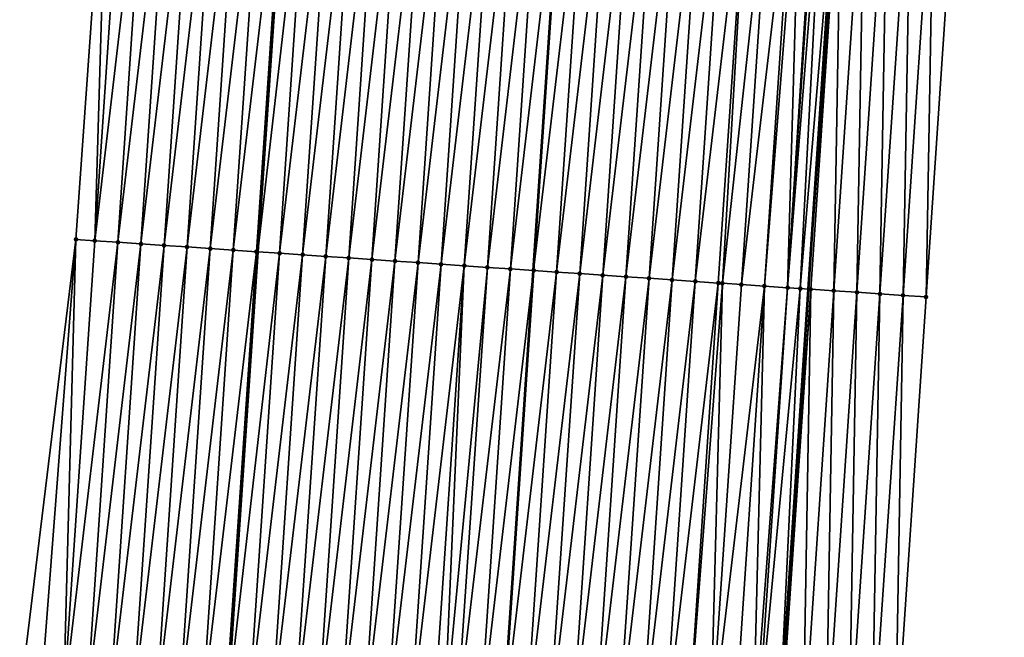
# Model space of a CAD drawing. Header units: feet. Extents: x 2017353 to 2024169, y 808050 to 818690.
# Tile 66 of 256: x 2023461 to 2023503, y 810207 to 810234. Entities that reach past the tile are written whole.
import ezdxf

# ---------------------------------------------------------------- set-up
doc = ezdxf.new("R2010")
doc.units = ezdxf.units.FT
doc.header["$MEASUREMENT"] = 0
for name, color, linetype, lineweight in [('EP_Travel Lane', 172, 'Continuous', 53), ('SB-Road Shots', 141, 'Continuous', 100), ('SB-Road X-Section', 40, 'Continuous', 13), ('STRIPING', 60, 'Continuous', 53)]:
    doc.layers.add(name, color=color, linetype=linetype, lineweight=lineweight)
doc.layers.add('I-77-MM15-17_SB-Surface-BORDER', color=7, linetype='Continuous')
doc.layers.add('I-77-MM15-17_SB-Surface-TIN', color=7, linetype='Continuous')

msp = doc.modelspace()

# ---------------------------------------------------------------- linework, layer by layer
at = {"layer": 'EP_Travel Lane'}
for points in [[(2023469.784128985, 810204.1947037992, 282.839761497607), (2023471.130267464, 810224.141126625, 283.4126442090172), (2023472.476396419, 810244.0874083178, 283.9903945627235), (2023473.82250021, 810264.0333171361, 284.5810141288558), (2023475.168578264, 810283.9788445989, 285.1847898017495), (2023476.514635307, 810303.9240607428, 285.7993069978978), (2023477.860630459, 810323.8683598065, 286.4454665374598), (2023479.204515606, 810343.8195448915, 287.1088536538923), (2023480.546517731, 810363.7631179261, 287.7819637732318), (2023481.888518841, 810383.7066758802, 288.4555210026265), (2023483.230534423, 810403.6504489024, 289.1227033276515), (2023484.572530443, 810423.593931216, 289.7985025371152), (2023485.914581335, 810443.5382289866, 290.4501309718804), (2023487.256602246, 810463.4820812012, 291.1149660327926), (2023488.59858096, 810483.4253063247, 291.7983885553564), (2023489.940554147, 810503.3684493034, 292.4842459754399), (2023491.282512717, 810523.3113750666, 293.1765417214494), (2023492.626747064, 810543.2490831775, 293.8839824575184), (2023493.972698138, 810563.1912010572, 294.5913844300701), (2023495.318671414, 810583.1336478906, 295.2893628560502), (2023496.664593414, 810603.0753350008, 296.0091055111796), (2023498.010531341, 810623.0172580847, 296.7220903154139), (2023499.356518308, 810642.9599077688, 297.4142535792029), (2023500.702539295, 810662.9030614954, 298.0919768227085)], [(2023493.601162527, 810202.5795508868, 283.2025226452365), (2023494.918923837, 810222.5276248, 283.7843605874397), (2023496.236692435, 810242.4758090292, 284.3623945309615), (2023497.554404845, 810262.423142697, 284.9697690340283), (2023498.872106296, 810282.3703104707, 285.5828687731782), (2023500.189777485, 810302.3170201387, 286.2117731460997), (2023501.507435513, 810322.2635305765, 286.8475508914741), (2023502.859936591, 810342.200279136, 287.4981444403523), (2023504.232376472, 810362.1418138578, 288.1704213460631), (2023505.604810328, 810382.0832610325, 288.8452933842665), (2023506.977249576, 810402.0247865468, 289.5178432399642), (2023508.349689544, 810421.9663225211, 290.1900829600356), (2023509.722102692, 810441.9074688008, 290.8738747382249), (2023511.09459032, 810461.8496972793, 291.5255859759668), (2023512.467059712, 810481.7916607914, 292.1851518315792), (2023513.839461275, 810501.7326387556, 292.873933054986), (2023515.211799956, 810521.672703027, 293.5897997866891), (2023516.567174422, 810541.6188682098, 294.2948803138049), (2023517.913117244, 810561.5608638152, 295.0057856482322), (2023519.259093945, 810581.5033613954, 295.7023070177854), (2023520.605074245, 810601.4459122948, 296.3973038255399), (2023521.951033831, 810621.3881562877, 297.1010908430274), (2023523.297017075, 810641.3307508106, 297.7948377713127), (2023524.643014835, 810661.2735604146, 298.4824205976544)]]:
    msp.add_polyline3d(points, dxfattribs=at)
at = {"layer": 'I-77-MM15-17_SB-Surface-BORDER', "color": 3, "linetype": 'Continuous', "lineweight": -3}
for points in [[(2023460.839457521, 810204.8036040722, 282.6239386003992), (2023463.267628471, 810224.6766781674, 283.2122942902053), (2023464.68031353, 810244.6190876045, 283.7690320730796), (2023465.439924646, 810264.6055332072, 284.3244868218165), (2023466.023018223, 810284.6036862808, 284.8862855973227), (2023466.811052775, 810304.5869526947, 285.4851607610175), (2023468.113836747, 810324.533484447, 286.1546254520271), (2023469.170840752, 810344.509888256, 286.8399837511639), (2023470.553160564, 810364.4496269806, 287.5454607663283), (2023472.09194901, 810384.3798228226, 288.2190576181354), (2023473.877589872, 810404.2938577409, 288.8749805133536), (2023474.53254121, 810424.2858389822, 289.4961229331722), (2023476.681966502, 810444.1747151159, 290.1656138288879), (2023478.13050133, 810464.1112113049, 290.8341170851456), (2023479.325410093, 810484.0641720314, 291.5249052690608), (2023479.936919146, 810504.0564391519, 292.2246402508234), (2023480.778996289, 810524.0325842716, 292.938175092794), (2023481.500900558, 810544.008475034, 293.6422210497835), (2023483.641229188, 810563.8962619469, 294.3700484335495), (2023484.387689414, 810583.879758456, 295.0512913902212), (2023486.48561982, 810603.770196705, 295.7851122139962), (2023487.708101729, 810623.7202295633, 296.5044481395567), (2023489.552014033, 810643.6296127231, 297.1869156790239), (2023490.940363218, 810663.5704841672, 297.8482512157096)], [(2023529.679839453, 810660.9419220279, 298.2453635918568), (2023527.335955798, 810641.0641439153, 297.6239144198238), (2023526.987759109, 810621.0550460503, 296.9062042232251), (2023525.641831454, 810601.1132751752, 296.1888622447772), (2023525.293682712, 810581.1048877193, 295.4507974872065), (2023523.947778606, 810561.1634657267, 294.7234594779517), (2023522.601810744, 810541.2210991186, 294.0231839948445), (2023521.252672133, 810521.2730202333, 293.2811971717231), (2023518.900847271, 810501.3962496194, 292.6599865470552), (2023517.546868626, 810481.4538483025, 291.9762962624), (2023516.192825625, 810461.5104990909, 291.3207033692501), (2023514.838800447, 810441.5674124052, 290.6573286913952), (2023513.484850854, 810421.6254389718, 289.9609549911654), (2023512.13088718, 810401.6832581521, 289.2707286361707), (2023511.774736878, 810381.6749628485, 288.5323625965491), (2023510.420680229, 810361.7314126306, 287.8827280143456), (2023509.066680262, 810341.7886972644, 287.2083466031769), (2023507.716970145, 810321.8552177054, 286.5029353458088), (2023506.373255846, 810301.910394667, 285.8694950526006), (2023505.029528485, 810281.9653777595, 285.2427437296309), (2023502.687896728, 810262.0851136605, 284.7010905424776), (2023501.344105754, 810242.1391525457, 284.1069199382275), (2023500.000254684, 810222.192299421, 283.5435209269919), (2023498.656399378, 810202.2453834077, 282.98229448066)]]:
    msp.add_polyline3d(points, dxfattribs=at)
at = {"layer": 'I-77-MM15-17_SB-Surface-TIN', "color": 128, "linetype": 'Continuous', "lineweight": -3}
for points in [[(2023464.082280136, 810224.6211231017, 283.2353306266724), (2023464.68031353, 810244.6190876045, 283.7690320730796), (2023463.267628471, 810224.6766781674, 283.2122942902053)], [(2023464.082280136, 810224.6211231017, 283.2353306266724), (2023465.426144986, 810244.5681807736, 283.7916663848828), (2023464.68031353, 810244.6190876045, 283.7690320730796)], [(2023464.082280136, 810224.6211231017, 283.2353306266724), (2023466.423825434, 810244.500103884, 283.821259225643), (2023465.426144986, 810244.5681807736, 283.7916663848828)], [(2023465.079963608, 810224.5530911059, 283.2633743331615), (2023466.423825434, 810244.500103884, 283.821259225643), (2023464.082280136, 810224.6211231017, 283.2353306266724)], [(2023465.079963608, 810224.5530911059, 283.2633743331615), (2023467.421508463, 810244.4320653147, 283.8495298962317), (2023466.423825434, 810244.500103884, 283.821259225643)], [(2023466.077651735, 810224.485128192, 283.2890345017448), (2023467.421508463, 810244.4320653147, 283.8495298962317), (2023465.079963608, 810224.5530911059, 283.2633743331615)], [(2023466.077651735, 810224.485128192, 283.2890345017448), (2023468.419188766, 810244.3639862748, 283.8791969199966), (2023467.421508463, 810244.4320653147, 283.8495298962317)], [(2023466.077651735, 810224.485128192, 283.2890345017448), (2023467.075346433, 810224.4172628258, 283.3113289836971), (2023468.419188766, 810244.3639862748, 283.8791969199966)], [(2023467.075346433, 810224.4172628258, 283.3113289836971), (2023469.416870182, 810244.2959237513, 283.908294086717), (2023468.419188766, 810244.3639862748, 283.8791969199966)], [(2023467.075346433, 810224.4172628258, 283.3113289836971), (2023468.073030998, 810224.3492470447, 283.3388132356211), (2023469.416870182, 810244.2959237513, 283.908294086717)], [(2023468.073030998, 810224.3492470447, 283.3388132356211), (2023470.41455438, 810244.2279025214, 283.9359664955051), (2023469.416870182, 810244.2959237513, 283.908294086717)], [(2023468.073030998, 810224.3492470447, 283.3388132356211), (2023469.070711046, 810224.2811642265, 283.3686104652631), (2023470.41455438, 810244.2279025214, 283.9359664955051)], [(2023469.070711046, 810224.2811642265, 283.3686104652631), (2023471.412242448, 810244.1599387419, 283.961656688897), (2023470.41455438, 810244.2279025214, 283.9359664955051)], [(2023469.070711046, 810224.2811642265, 283.3686104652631), (2023470.068398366, 810224.2131893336, 283.3946839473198), (2023471.412242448, 810244.1599387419, 283.961656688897)], [(2023470.068398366, 810224.2131893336, 283.3946839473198), (2023472.409927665, 810244.0919326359, 283.9888072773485), (2023471.412242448, 810244.1599387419, 283.961656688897)], [(2023470.068398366, 810224.2131893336, 283.3946839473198), (2023471.066103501, 810224.1454788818, 283.4116334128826), (2023472.409927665, 810244.0919326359, 283.9888072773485)], [(2023471.066103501, 810224.1454788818, 283.4116334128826), (2023472.476396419, 810244.0874083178, 283.9903945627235), (2023472.409927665, 810244.0919326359, 283.9888072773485)], [(2023471.066103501, 810224.1454788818, 283.4116334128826), (2023471.130267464, 810224.141126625, 283.4126442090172), (2023472.476396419, 810244.0874083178, 283.9903945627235)], [(2023473.407619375, 810244.0240229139, 284.0126323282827), (2023472.476396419, 810244.0874083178, 283.9903945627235), (2023471.130267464, 810224.141126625, 283.4126442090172)], [(2023472.063811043, 810224.0778041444, 283.4273506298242), (2023473.407619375, 810244.0240229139, 284.0126323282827), (2023471.130267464, 810224.141126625, 283.4126442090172)], [(2023472.063811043, 810224.0778041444, 283.4273506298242), (2023474.405325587, 810243.9563284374, 284.0290307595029), (2023473.407619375, 810244.0240229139, 284.0126323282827)], [(2023472.063811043, 810224.0778041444, 283.4273506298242), (2023473.061516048, 810224.0100917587, 283.4443668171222), (2023474.405325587, 810243.9563284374, 284.0290307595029)], [(2023473.061516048, 810224.0100917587, 283.4443668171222), (2023475.40303449, 810243.8886739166, 284.0440506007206), (2023474.405325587, 810243.9563284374, 284.0290307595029)], [(2023473.061516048, 810224.0100917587, 283.4443668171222), (2023474.059226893, 810223.942466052, 283.4583923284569), (2023475.40303449, 810243.8886739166, 284.0440506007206)], [(2023474.059226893, 810223.942466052, 283.4583923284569), (2023476.400734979, 810243.8208945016, 284.0633796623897), (2023475.40303449, 810243.8886739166, 284.0440506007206)], [(2023474.059226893, 810223.942466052, 283.4583923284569), (2023475.05693677, 810223.8748259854, 283.4729132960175), (2023476.400734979, 810243.8208945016, 284.0633796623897)], [(2023475.05693677, 810223.8748259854, 283.4729132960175), (2023477.398437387, 810243.7531435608, 284.0817262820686), (2023476.400734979, 810243.8208945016, 284.0633796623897)], [(2023475.05693677, 810223.8748259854, 283.4729132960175), (2023476.054632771, 810223.8069799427, 283.4945410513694), (2023477.398437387, 810243.7531435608, 284.0817262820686)], [(2023476.054632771, 810223.8069799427, 283.4945410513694), (2023478.396147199, 810243.6855025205, 284.0962810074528), (2023477.398437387, 810243.7531435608, 284.0817262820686)], [(2023476.054632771, 810223.8069799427, 283.4945410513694), (2023477.052326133, 810223.7390947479, 283.5175196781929), (2023478.396147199, 810243.6855025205, 284.0962810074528)], [(2023477.052326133, 810223.7390947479, 283.5175196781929), (2023479.393859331, 810243.6178959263, 284.1096472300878), (2023478.396147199, 810243.6855025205, 284.0962810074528)], [(2023477.052326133, 810223.7390947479, 283.5175196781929), (2023478.050033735, 810223.6714209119, 283.5332057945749), (2023479.393859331, 810243.6178959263, 284.1096472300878)], [(2023478.050033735, 810223.6714209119, 283.5332057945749), (2023480.391571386, 810243.5502881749, 284.1230533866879), (2023479.393859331, 810243.6178959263, 284.1096472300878)], [(2023478.050033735, 810223.6714209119, 283.5332057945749), (2023479.047739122, 810223.6037141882, 283.5500266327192), (2023480.391571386, 810243.5502881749, 284.1230533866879)], [(2023479.047739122, 810223.6037141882, 283.5500266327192), (2023481.389276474, 810243.4825770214, 284.140027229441), (2023480.391571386, 810243.5502881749, 284.1230533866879)], [(2023479.047739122, 810223.6037141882, 283.5500266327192), (2023480.045437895, 810223.5359092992, 283.5702344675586), (2023481.389276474, 810243.4825770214, 284.140027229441)], [(2023480.045437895, 810223.5359092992, 283.5702344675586), (2023482.386972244, 810243.41472757, 284.1617727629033), (2023481.389276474, 810243.4825770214, 284.140027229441)], [(2023480.045437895, 810223.5359092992, 283.5702344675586), (2023481.043145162, 810223.4682304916, 283.5860921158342), (2023482.386972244, 810243.41472757, 284.1617727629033)], [(2023481.043145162, 810223.4682304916, 283.5860921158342), (2023483.384670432, 810243.3469140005, 284.1822802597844), (2023482.386972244, 810243.41472757, 284.1617727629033)], [(2023481.043145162, 810223.4682304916, 283.5860921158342), (2023482.040855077, 810223.4005909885, 283.6005936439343), (2023483.384670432, 810243.3469140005, 284.1822802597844)], [(2023482.040855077, 810223.4005909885, 283.6005936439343), (2023484.382369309, 810243.2791106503, 284.2024351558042), (2023483.384670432, 810243.3469140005, 284.1822802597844)], [(2023482.040855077, 810223.4005909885, 283.6005936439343), (2023483.038558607, 810223.3328567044, 283.6183653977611), (2023484.382369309, 810243.2791106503, 284.2024351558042)], [(2023485.380067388, 810243.2112954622, 284.2229985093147), (2023484.382369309, 810243.2791106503, 284.2024351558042), (2023483.038558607, 810223.3328567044, 283.6183653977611)], [(2023484.036260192, 810223.2650935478, 283.6371333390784), (2023485.380067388, 810243.2112954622, 284.2229985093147), (2023483.038558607, 810223.3328567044, 283.6183653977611)], [(2023484.036260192, 810223.2650935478, 283.6371333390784), (2023486.377770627, 810243.1435568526, 284.240919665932), (2023485.380067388, 810243.2112954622, 284.2229985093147)], [(2023484.036260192, 810223.2650935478, 283.6371333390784), (2023485.033963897, 810223.1973618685, 283.6548152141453), (2023486.377770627, 810243.1435568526, 284.240919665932)], [(2023485.033963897, 810223.1973618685, 283.6548152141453), (2023487.375473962, 810243.07581968, 284.258791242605), (2023486.377770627, 810243.1435568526, 284.240919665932)], [(2023485.033963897, 810223.1973618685, 283.6548152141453), (2023486.03166509, 810223.1295929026, 283.6737835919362), (2023487.375473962, 810243.07581968, 284.258791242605)], [(2023486.03166509, 810223.1295929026, 283.6737835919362), (2023488.373169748, 810243.0079704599, 284.2805287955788), (2023487.375473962, 810243.07581968, 284.258791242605)], [(2023486.03166509, 810223.1295929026, 283.6737835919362), (2023487.029367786, 810223.0618462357, 283.6919825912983), (2023488.373169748, 810243.0079704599, 284.2805287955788)], [(2023487.029367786, 810223.0618462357, 283.6919825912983), (2023489.370873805, 810242.9402439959, 284.2980308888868), (2023488.373169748, 810243.0079704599, 284.2805287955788)], [(2023487.029367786, 810223.0618462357, 283.6919825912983), (2023488.027076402, 810222.9941874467, 283.7071495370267), (2023489.370873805, 810242.9402439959, 284.2980308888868)], [(2023488.027076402, 810222.9941874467, 283.7071495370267), (2023490.368588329, 810242.8726729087, 284.3101720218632), (2023489.370873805, 810242.9402439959, 284.2980308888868)], [(2023488.027076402, 810222.9941874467, 283.7071495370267), (2023489.024796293, 810222.9266960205, 283.716541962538), (2023490.368588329, 810242.8726729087, 284.3101720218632)], [(2023489.024796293, 810222.9266960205, 283.716541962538), (2023491.366305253, 810242.8051374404, 284.3210841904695), (2023490.368588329, 810242.8726729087, 284.3101720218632)], [(2023489.024796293, 810222.9266960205, 283.716541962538), (2023490.022514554, 810222.8591803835, 283.7267697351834), (2023491.366305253, 810242.8051374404, 284.3210841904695)], [(2023490.022514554, 810222.8591803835, 283.7267697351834), (2023492.364030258, 810242.7377219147, 284.3278579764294), (2023491.366305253, 810242.8051374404, 284.3210841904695)], [(2023490.022514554, 810222.8591803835, 283.7267697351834), (2023491.020218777, 810222.791456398, 283.7441861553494), (2023492.364030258, 810242.7377219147, 284.3278579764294)], [(2023491.020218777, 810222.791456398, 283.7441861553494), (2023491.197077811, 810222.779450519, 283.7472981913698), (2023492.364030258, 810242.7377219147, 284.3278579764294)], [(2023491.197077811, 810222.779450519, 283.7472981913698), (2023493.36174695, 810242.670182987, 284.3388895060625), (2023492.364030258, 810242.7377219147, 284.3278579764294)], [(2023491.197077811, 810222.779450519, 283.7472981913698), (2023492.017926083, 810222.7237781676, 283.7600238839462), (2023493.36174695, 810242.670182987, 284.3388895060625)], [(2023492.017926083, 810222.7237781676, 283.7600238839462), (2023494.359447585, 810242.602405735, 284.3581439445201), (2023493.36174695, 810242.670182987, 284.3388895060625)], [(2023492.017926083, 810222.7237781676, 283.7600238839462), (2023493.015636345, 810222.6561438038, 283.7743480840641), (2023494.359447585, 810242.602405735, 284.3581439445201)], [(2023493.015636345, 810222.6561438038, 283.7743480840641), (2023494.578804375, 810242.5875075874, 284.3622564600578), (2023494.359447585, 810242.602405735, 284.3581439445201)], [(2023493.015636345, 810222.6561438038, 283.7743480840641), (2023494.013353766, 810222.5886157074, 283.7850057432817), (2023494.578804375, 810242.5875075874, 284.3622564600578)], [(2023494.013353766, 810222.5886157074, 283.7850057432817), (2023495.289460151, 810242.5393475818, 284.3719424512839), (2023494.578804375, 810242.5875075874, 284.3622564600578)], [(2023494.013353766, 810222.5886157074, 283.7850057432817), (2023495.357157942, 810242.53477279, 284.37241934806), (2023495.289460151, 810242.5393475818, 284.3719424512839)], [(2023494.013353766, 810222.5886157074, 283.7850057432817), (2023494.016327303, 810222.5884145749, 283.7850332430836), (2023495.357157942, 810242.53477279, 284.37241934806)], [(2023494.016327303, 810222.5884145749, 283.7850332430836), (2023495.595050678, 810242.518723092, 284.3731917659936), (2023495.357157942, 810242.53477279, 284.37241934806)], [(2023494.016327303, 810222.5884145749, 283.7850332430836), (2023494.559948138, 810222.5517308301, 283.7870647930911), (2023495.595050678, 810242.518723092, 284.3731917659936)], [(2023494.559948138, 810222.5517308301, 283.7870647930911), (2023496.236692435, 810242.4758090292, 284.3623945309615), (2023495.595050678, 810242.518723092, 284.3731917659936)], [(2023494.559948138, 810222.5517308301, 283.7870647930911), (2023494.918923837, 810222.5276248, 283.7843605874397), (2023496.236692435, 810242.4758090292, 284.3623945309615)], [(2023496.354919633, 810242.4679017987, 284.3604050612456), (2023496.236692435, 810242.4758090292, 284.3623945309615), (2023494.918923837, 810222.5276248, 283.7843605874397)], [(2023495.011094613, 810222.521435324, 283.7836662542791), (2023496.354919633, 810242.4679017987, 284.3604050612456), (2023494.918923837, 810222.5276248, 283.7843605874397)], [(2023495.011094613, 810222.521435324, 283.7836662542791), (2023496.008903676, 810222.4552674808, 283.7473910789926), (2023496.354919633, 810242.4679017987, 284.3604050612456)], [(2023496.008903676, 810222.4552674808, 283.7473910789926), (2023497.352756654, 810242.4021489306, 284.3098121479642), (2023496.354919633, 810242.4679017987, 284.3604050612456)], [(2023496.008903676, 810222.4552674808, 283.7473910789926), (2023497.006746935, 810222.3896072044, 283.6936033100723), (2023497.352756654, 810242.4021489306, 284.3098121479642)], [(2023497.006746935, 810222.3896072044, 283.6936033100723), (2023498.350596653, 810242.3364402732, 284.257693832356), (2023497.352756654, 810242.4021489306, 284.3098121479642)], [(2023497.006746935, 810222.3896072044, 283.6936033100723), (2023498.004586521, 810222.3238924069, 283.6416966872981), (2023498.350596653, 810242.3364402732, 284.257693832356)], [(2023498.004586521, 810222.3238924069, 283.6416966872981), (2023499.348429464, 810242.2706249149, 284.2092570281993), (2023498.350596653, 810242.3364402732, 284.257693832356)], [(2023498.004586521, 810222.3238924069, 283.6416966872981), (2023499.002424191, 810222.2581491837, 283.5907708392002), (2023499.348429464, 810242.2706249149, 284.2092570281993)], [(2023499.002424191, 810222.2581491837, 283.5907708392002), (2023500.346271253, 810242.2049428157, 284.1562223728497), (2023499.348429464, 810242.2706249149, 284.2092570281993)], [(2023499.002424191, 810222.2581491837, 283.5907708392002), (2023500.000254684, 810222.192299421, 283.5435209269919), (2023500.346271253, 810242.2049428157, 284.1562223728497)], [(2023500.000254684, 810222.192299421, 283.5435209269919), (2023501.344105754, 810242.1391525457, 284.1069199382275), (2023500.346271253, 810242.2049428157, 284.1562223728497)], [(2023461.740744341, 810204.7422833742, 282.6445323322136), (2023463.267628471, 810224.6766781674, 283.2122942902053), (2023460.839457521, 810204.8036040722, 282.6239386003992)], [(2023462.738435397, 810204.6743639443, 282.6686921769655), (2023463.267628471, 810224.6766781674, 283.2122942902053), (2023461.740744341, 810204.7422833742, 282.6445323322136)], [(2023462.738435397, 810204.6743639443, 282.6686921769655), (2023464.082280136, 810224.6211231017, 283.2353306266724), (2023463.267628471, 810224.6766781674, 283.2122942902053)], [(2023462.738435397, 810204.6743639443, 282.6686921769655), (2023465.079963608, 810224.5530911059, 283.2633743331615), (2023464.082280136, 810224.6211231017, 283.2353306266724)], [(2023463.736123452, 810204.6063999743, 282.6943887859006), (2023465.079963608, 810224.5530911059, 283.2633743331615), (2023462.738435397, 810204.6743639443, 282.6686921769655)], [(2023463.736123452, 810204.6063999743, 282.6943887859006), (2023466.077651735, 810224.485128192, 283.2890345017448), (2023465.079963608, 810224.5530911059, 283.2633743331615)], [(2023463.736123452, 810204.6063999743, 282.6943887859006), (2023464.733813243, 810204.5384617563, 282.7191968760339), (2023466.077651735, 810224.485128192, 283.2890345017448)], [(2023464.733813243, 810204.5384617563, 282.7191968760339), (2023467.075346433, 810224.4172628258, 283.3113289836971), (2023466.077651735, 810224.485128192, 283.2890345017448)], [(2023464.733813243, 810204.5384617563, 282.7191968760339), (2023465.731508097, 810204.4705986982, 282.7414117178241), (2023467.075346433, 810224.4172628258, 283.3113289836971)], [(2023465.731508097, 810204.4705986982, 282.7414117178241), (2023468.073030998, 810224.3492470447, 283.3388132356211), (2023467.075346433, 810224.4172628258, 283.3113289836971)], [(2023465.731508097, 810204.4705986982, 282.7414117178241), (2023466.729203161, 810204.4027387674, 282.7635186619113), (2023468.073030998, 810224.3492470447, 283.3388132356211)], [(2023466.729203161, 810204.4027387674, 282.7635186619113), (2023469.070711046, 810224.2811642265, 283.3686104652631), (2023468.073030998, 810224.3492470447, 283.3388132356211)], [(2023466.729203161, 810204.4027387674, 282.7635186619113), (2023467.726890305, 810204.3347612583, 282.7896824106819), (2023469.070711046, 810224.2811642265, 283.3686104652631)], [(2023467.726890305, 810204.3347612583, 282.7896824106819), (2023470.068398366, 810224.2131893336, 283.3946839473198), (2023469.070711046, 810224.2811642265, 283.3686104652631)], [(2023467.726890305, 810204.3347612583, 282.7896824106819), (2023468.724574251, 810204.2667362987, 282.8174833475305), (2023470.068398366, 810224.2131893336, 283.3946839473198)], [(2023468.724574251, 810204.2667362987, 282.8174833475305), (2023471.066103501, 810224.1454788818, 283.4116334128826), (2023470.068398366, 810224.2131893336, 283.3946839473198)], [(2023468.724574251, 810204.2667362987, 282.8174833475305), (2023469.722271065, 810204.1989023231, 282.8386947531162), (2023471.066103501, 810224.1454788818, 283.4116334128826)], [(2023469.722271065, 810204.1989023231, 282.8386947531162), (2023471.130267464, 810224.141126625, 283.4126442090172), (2023471.066103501, 810224.1454788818, 283.4116334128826)], [(2023469.722271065, 810204.1989023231, 282.8386947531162), (2023469.784128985, 810204.1947037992, 282.839761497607), (2023471.130267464, 810224.141126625, 283.4126442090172)], [(2023472.063811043, 810224.0778041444, 283.4273506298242), (2023471.130267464, 810224.141126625, 283.4126442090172), (2023469.784128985, 810204.1947037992, 282.839761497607)], [(2023470.7199757, 810204.131184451, 282.8559002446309), (2023472.063811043, 810224.0778041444, 283.4273506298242), (2023469.784128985, 810204.1947037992, 282.839761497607)], [(2023470.7199757, 810204.131184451, 282.8559002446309), (2023473.061516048, 810224.0100917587, 283.4443668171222), (2023472.063811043, 810224.0778041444, 283.4273506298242)], [(2023470.7199757, 810204.131184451, 282.8559002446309), (2023471.717679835, 810204.0634591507, 282.8733620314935), (2023473.061516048, 810224.0100917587, 283.4443668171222)], [(2023471.717679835, 810204.0634591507, 282.8733620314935), (2023474.059226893, 810223.942466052, 283.4583923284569), (2023473.061516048, 810224.0100917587, 283.4443668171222)], [(2023471.717679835, 810204.0634591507, 282.8733620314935), (2023472.715381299, 810203.9956942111, 282.8921914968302), (2023474.059226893, 810223.942466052, 283.4583923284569)], [(2023472.715381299, 810203.9956942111, 282.8921914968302), (2023475.05693677, 810223.8748259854, 283.4729132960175), (2023474.059226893, 810223.942466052, 283.4583923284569)], [(2023472.715381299, 810203.9956942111, 282.8921914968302), (2023473.713078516, 810203.9278662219, 282.9131963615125), (2023475.05693677, 810223.8748259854, 283.4729132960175)], [(2023473.713078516, 810203.9278662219, 282.9131963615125), (2023476.054632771, 810223.8069799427, 283.4945410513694), (2023475.05693677, 810223.8748259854, 283.4729132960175)], [(2023473.713078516, 810203.9278662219, 282.9131963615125), (2023474.710773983, 810203.8600122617, 282.9350972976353), (2023476.054632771, 810223.8069799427, 283.4945410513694)], [(2023474.710773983, 810203.8600122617, 282.9350972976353), (2023477.052326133, 810223.7390947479, 283.5175196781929), (2023476.054632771, 810223.8069799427, 283.4945410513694)], [(2023474.710773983, 810203.8600122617, 282.9350972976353), (2023475.708480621, 810203.7923241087, 282.951277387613), (2023477.052326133, 810223.7390947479, 283.5175196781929)], [(2023475.708480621, 810203.7923241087, 282.951277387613), (2023478.050033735, 810223.6714209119, 283.5332057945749), (2023477.052326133, 810223.7390947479, 283.5175196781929)], [(2023475.708480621, 810203.7923241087, 282.951277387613), (2023476.706184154, 810203.7245898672, 282.9690476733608), (2023478.050033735, 810223.6714209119, 283.5332057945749)], [(2023476.706184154, 810203.7245898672, 282.9690476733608), (2023479.047739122, 810223.6037141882, 283.5500266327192), (2023478.050033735, 810223.6714209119, 283.5332057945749)], [(2023476.706184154, 810203.7245898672, 282.9690476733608), (2023477.703882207, 810203.6567742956, 282.9896240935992), (2023479.047739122, 810223.6037141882, 283.5500266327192)], [(2023477.703882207, 810203.6567742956, 282.9896240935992), (2023480.045437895, 810223.5359092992, 283.5702344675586), (2023479.047739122, 810223.6037141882, 283.5500266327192)], [(2023477.703882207, 810203.6567742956, 282.9896240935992), (2023478.701580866, 810203.5889677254, 283.00988993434), (2023480.045437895, 810223.5359092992, 283.5702344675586)], [(2023478.701580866, 810203.5889677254, 283.00988993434), (2023479.169416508, 810203.5571618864, 283.0197479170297), (2023480.045437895, 810223.5359092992, 283.5702344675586)], [(2023479.169416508, 810203.5571618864, 283.0197479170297), (2023481.043145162, 810223.4682304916, 283.5860921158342), (2023480.045437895, 810223.5359092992, 283.5702344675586)], [(2023479.169416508, 810203.5571618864, 283.0197479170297), (2023479.699277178, 810203.5211263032, 283.0313582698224), (2023481.043145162, 810223.4682304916, 283.5860921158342)], [(2023479.699277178, 810203.5211263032, 283.0313582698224), (2023482.040855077, 810223.4005909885, 283.6005936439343), (2023481.043145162, 810223.4682304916, 283.5860921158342)], [(2023479.699277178, 810203.5211263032, 283.0313582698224), (2023480.696987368, 810203.4534908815, 283.0457189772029), (2023482.040855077, 810223.4005909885, 283.6005936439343)], [(2023480.696987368, 810203.4534908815, 283.0457189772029), (2023483.038558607, 810223.3328567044, 283.6183653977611), (2023482.040855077, 810223.4005909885, 283.6005936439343)], [(2023480.696987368, 810203.4534908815, 283.0457189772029), (2023481.694701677, 810203.385916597, 283.0579702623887), (2023483.038558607, 810223.3328567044, 283.6183653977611)], [(2023484.036260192, 810223.2650935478, 283.6371333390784), (2023483.038558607, 810223.3328567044, 283.6183653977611), (2023481.694701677, 810203.385916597, 283.0579702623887)], [(2023482.692406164, 810203.3181965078, 283.075252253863), (2023484.036260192, 810223.2650935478, 283.6371333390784), (2023481.694701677, 810203.385916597, 283.0579702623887)], [(2023482.692406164, 810203.3181965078, 283.075252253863), (2023485.033963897, 810223.1973618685, 283.6548152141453), (2023484.036260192, 810223.2650935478, 283.6371333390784)], [(2023482.692406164, 810203.3181965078, 283.075252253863), (2023483.690110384, 810203.2504724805, 283.0926701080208), (2023485.033963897, 810223.1973618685, 283.6548152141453)], [(2023483.690110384, 810203.2504724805, 283.0926701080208), (2023486.03166509, 810223.1295929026, 283.6737835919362), (2023485.033963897, 810223.1973618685, 283.6548152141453)], [(2023483.690110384, 810203.2504724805, 283.0926701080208), (2023484.68782241, 810203.1828643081, 283.1060906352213), (2023486.03166509, 810223.1295929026, 283.6737835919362)], [(2023484.68782241, 810203.1828643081, 283.1060906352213), (2023487.029367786, 810223.0618462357, 283.6919825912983), (2023486.03166509, 810223.1295929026, 283.6737835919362)], [(2023484.68782241, 810203.1828643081, 283.1060906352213), (2023485.685535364, 810203.1152699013, 283.1190361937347), (2023487.029367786, 810223.0618462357, 283.6919825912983)], [(2023485.685535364, 810203.1152699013, 283.1190361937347), (2023488.027076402, 810222.9941874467, 283.7071495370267), (2023487.029367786, 810223.0618462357, 283.6919825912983)], [(2023485.685535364, 810203.1152699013, 283.1190361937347), (2023486.683244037, 810203.0476119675, 283.1341736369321), (2023488.027076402, 810222.9941874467, 283.7071495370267)], [(2023486.683244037, 810203.0476119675, 283.1341736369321), (2023489.024796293, 810222.9266960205, 283.716541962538), (2023488.027076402, 810222.9941874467, 283.7071495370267)], [(2023486.683244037, 810203.0476119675, 283.1341736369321), (2023487.680954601, 810202.9799820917, 283.1483429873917), (2023489.024796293, 810222.9266960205, 283.716541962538)], [(2023487.680954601, 810202.9799820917, 283.1483429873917), (2023490.022514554, 810222.8591803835, 283.7267697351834), (2023489.024796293, 810222.9266960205, 283.716541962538)], [(2023487.680954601, 810202.9799820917, 283.1483429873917), (2023488.678665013, 810202.9123499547, 283.1625903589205), (2023490.022514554, 810222.8591803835, 283.7267697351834)], [(2023488.678665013, 810202.9123499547, 283.1625903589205), (2023491.020218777, 810222.791456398, 283.7441861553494), (2023490.022514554, 810222.8591803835, 283.7267697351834)], [(2023488.678665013, 810202.9123499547, 283.1625903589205), (2023489.676376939, 810202.8447403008, 283.1760619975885), (2023491.020218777, 810222.791456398, 283.7441861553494)], [(2023489.676376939, 810202.8447403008, 283.1760619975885), (2023491.197077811, 810222.779450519, 283.7472981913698), (2023491.020218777, 810222.791456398, 283.7441861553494)], [(2023489.676376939, 810202.8447403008, 283.1760619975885), (2023490.674084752, 810202.7770695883, 283.1916403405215), (2023491.197077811, 810222.779450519, 283.7472981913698)], [(2023490.674084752, 810202.7770695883, 283.1916403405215), (2023492.017926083, 810222.7237781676, 283.7600238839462), (2023491.197077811, 810222.779450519, 283.7472981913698)], [(2023490.674084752, 810202.7770695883, 283.1916403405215), (2023493.015636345, 810222.6561438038, 283.7743480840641), (2023492.017926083, 810222.7237781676, 283.7600238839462)], [(2023490.674084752, 810202.7770695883, 283.1916403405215), (2023491.671787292, 810202.7093206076, 283.2099191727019), (2023493.015636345, 810222.6561438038, 283.7743480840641)], [(2023491.671787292, 810202.7093206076, 283.2099191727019), (2023492.514761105, 810202.6520710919, 283.225616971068), (2023493.015636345, 810222.6561438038, 283.7743480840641)], [(2023492.514761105, 810202.6520710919, 283.225616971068), (2023494.013353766, 810222.5886157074, 283.7850057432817), (2023493.015636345, 810222.6561438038, 283.7743480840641)], [(2023492.514761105, 810202.6520710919, 283.225616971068), (2023492.669493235, 810202.6416221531, 283.2264546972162), (2023494.013353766, 810222.5886157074, 283.7850057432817)], [(2023492.669493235, 810202.6416221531, 283.2264546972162), (2023494.016327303, 810222.5884145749, 283.7850332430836), (2023494.013353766, 810222.5886157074, 283.7850057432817)], [(2023492.669493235, 810202.6416221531, 283.2264546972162), (2023492.676963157, 810202.6411182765, 283.2264758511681), (2023494.016327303, 810222.5884145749, 283.7850332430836)], [(2023492.676963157, 810202.6411182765, 283.2264758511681), (2023494.559948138, 810222.5517308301, 283.7870647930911), (2023494.016327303, 810222.5884145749, 283.7850332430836)], [(2023492.676963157, 810202.6411182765, 283.2264758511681), (2023493.601162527, 810202.5795508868, 283.2025226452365), (2023494.559948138, 810222.5517308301, 283.7870647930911)], [(2023494.559948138, 810222.5517308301, 283.7870647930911), (2023493.601162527, 810202.5795508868, 283.2025226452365), (2023494.918923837, 810222.5276248, 283.7843605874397)], [(2023495.011094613, 810222.521435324, 283.7836662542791), (2023494.918923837, 810222.5276248, 283.7843605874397), (2023493.601162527, 810202.5795508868, 283.2025226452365)], [(2023493.667281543, 810202.5751462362, 283.2008089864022), (2023495.011094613, 810222.521435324, 283.7836662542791), (2023493.601162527, 810202.5795508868, 283.2025226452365)], [(2023493.667281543, 810202.5751462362, 283.2008089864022), (2023494.66511077, 810202.5092776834, 283.1542073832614), (2023495.011094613, 810222.521435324, 283.7836662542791)], [(2023494.66511077, 810202.5092776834, 283.1542073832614), (2023496.008903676, 810222.4552674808, 283.7473910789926), (2023495.011094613, 810222.521435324, 283.7836662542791)], [(2023494.66511077, 810202.5092776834, 283.1542073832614), (2023495.662918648, 810202.4430922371, 283.1185395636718), (2023496.008903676, 810222.4552674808, 283.7473910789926)], [(2023495.662918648, 810202.4430922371, 283.1185395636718), (2023497.006746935, 810222.3896072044, 283.6936033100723), (2023496.008903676, 810222.4552674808, 283.7473910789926)], [(2023495.662918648, 810202.4430922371, 283.1185395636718), (2023496.660754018, 810202.377314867, 283.0687918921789), (2023497.006746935, 810222.3896072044, 283.6936033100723)], [(2023496.660754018, 810202.377314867, 283.0687918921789), (2023498.004586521, 810222.3238924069, 283.6416966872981), (2023497.006746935, 810222.3896072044, 283.6936033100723)], [(2023496.660754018, 810202.377314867, 283.0687918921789), (2023497.658583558, 810202.3114509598, 283.0220299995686), (2023498.004586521, 810222.3238924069, 283.6416966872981)], [(2023497.658583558, 810202.3114509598, 283.0220299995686), (2023499.002424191, 810222.2581491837, 283.5907708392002), (2023498.004586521, 810222.3238924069, 283.6416966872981)], [(2023497.658583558, 810202.3114509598, 283.0220299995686), (2023498.656399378, 810202.2453834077, 282.98229448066), (2023499.002424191, 810222.2581491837, 283.5907708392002)], [(2023498.656399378, 810202.2453834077, 282.98229448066), (2023500.000254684, 810222.192299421, 283.5435209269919), (2023499.002424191, 810222.2581491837, 283.5907708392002)]]:
    msp.add_3dface(points, dxfattribs=at)
at = {"layer": 'SB-Road Shots', "lineweight": 100}
for p in [(2023463.267628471, 810224.6766781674, 283.2122942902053), (2023464.082280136, 810224.6211231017, 283.2353306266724), (2023465.079963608, 810224.5530911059, 283.2633743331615), (2023466.077651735, 810224.485128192, 283.2890345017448), (2023467.075346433, 810224.4172628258, 283.3113289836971), (2023468.073030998, 810224.3492470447, 283.3388132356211), (2023469.070711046, 810224.2811642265, 283.3686104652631), (2023470.068398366, 810224.2131893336, 283.3946839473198), (2023471.066103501, 810224.1454788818, 283.4116334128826), (2023472.063811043, 810224.0778041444, 283.4273506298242), (2023473.061516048, 810224.0100917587, 283.4443668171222), (2023474.059226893, 810223.942466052, 283.4583923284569), (2023475.05693677, 810223.8748259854, 283.4729132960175), (2023476.054632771, 810223.8069799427, 283.4945410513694), (2023477.052326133, 810223.7390947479, 283.5175196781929), (2023478.050033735, 810223.6714209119, 283.5332057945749), (2023479.047739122, 810223.6037141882, 283.5500266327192), (2023480.045437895, 810223.5359092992, 283.5702344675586), (2023481.043145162, 810223.4682304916, 283.5860921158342), (2023482.040855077, 810223.4005909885, 283.6005936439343), (2023483.038558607, 810223.3328567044, 283.6183653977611), (2023484.036260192, 810223.2650935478, 283.6371333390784), (2023485.033963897, 810223.1973618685, 283.6548152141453), (2023486.03166509, 810223.1295929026, 283.6737835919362), (2023487.029367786, 810223.0618462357, 283.6919825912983), (2023488.027076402, 810222.9941874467, 283.7071495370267), (2023489.024796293, 810222.9266960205, 283.716541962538), (2023490.022514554, 810222.8591803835, 283.7267697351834), (2023491.020218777, 810222.791456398, 283.7441861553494), (2023491.197077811, 810222.779450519, 283.7472981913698), (2023492.017926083, 810222.7237781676, 283.7600238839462), (2023493.015636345, 810222.6561438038, 283.7743480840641), (2023494.013353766, 810222.5886157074, 283.7850057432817), (2023494.016327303, 810222.5884145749, 283.7850332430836), (2023494.559948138, 810222.5517308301, 283.7870647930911), (2023495.011094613, 810222.521435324, 283.7836662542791), (2023496.008903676, 810222.4552674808, 283.7473910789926), (2023497.006746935, 810222.3896072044, 283.6936033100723), (2023498.004586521, 810222.3238924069, 283.6416966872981), (2023499.002424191, 810222.2581491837, 283.5907708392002), (2023500.000254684, 810222.192299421, 283.5435209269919)]:
    msp.add_point(p, dxfattribs=at)
at = {"layer": 'SB-Road X-Section', "extrusion": (0.0671908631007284, 0.9973175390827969, 0.02903642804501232), "elevation": 944017.7475268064, "flags": 128}
msp.add_lwpolyline([(-1964460.819170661, -27138.8028451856), (-1964459.81917066, -27138.75557534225), (-1964458.81917066, -27138.70462801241), (-1964457.81917066, -27138.65269949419), (-1964456.81917066, -27138.59888903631), (-1964455.81917066, -27138.56259855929), (-1964455.367008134, -27138.55919858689), (-1964454.822150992, -27138.56123099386), (-1964454.81917066, -27138.56125850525), (-1964453.81917066, -27138.57192066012), (-1964452.81917066, -27138.58625090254), (-1964451.996436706, -27138.59898196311), (-1964451.81917066, -27138.60209531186), (-1964450.81917066, -27138.61951907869), (-1964449.81917066, -27138.62975116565), (-1964448.81917066, -27138.63914755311), (-1964447.81917066, -27138.65432089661), (-1964446.81917066, -27138.67252757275), (-1964445.81917066, -27138.69150395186), (-1964444.81917066, -27138.70919328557), (-1964443.81917066, -27138.72796914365), (-1964442.81917066, -27138.74574839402), (-1964441.81917066, -27138.76025603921), (-1964440.819170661, -27138.77612037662), (-1964439.81917066, -27138.7963367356), (-1964438.81917066, -27138.81316466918), (-1964437.81917066, -27138.82885740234), (-1964436.81917066, -27138.85184572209), (-1964435.81917066, -27138.87348260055), (-1964434.81917066, -27138.8880096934), (-1964433.81917066, -27138.90204112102), (-1964432.81917066, -27138.91906448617), (-1964431.81917066, -27138.934788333), (-1964430.81917066, -27138.95174494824), (-1964429.81917066, -27138.97782942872), (-1964428.81917066, -27139.00763922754), (-1964427.81917066, -27139.03513507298), (-1964426.81917066, -27139.05743895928), (-1964425.81917066, -27139.08310995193), (-1964424.81917066, -27139.11116548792), (-1964424.002627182, -27139.13421154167)], dxfattribs=at)
at = {"layer": 'STRIPING'}
msp.add_polyline3d([(2023481.694701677, 810203.385916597, 283.0579702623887), (2023483.038558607, 810223.3328567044, 283.6183653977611), (2023484.382369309, 810243.2791106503, 284.2024351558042), (2023485.726169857, 810263.2252138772, 284.791705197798), (2023487.0699204, 810283.170574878, 285.4065842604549), (2023488.413640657, 810303.1154863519, 286.036973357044), (2023489.757344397, 810323.0601526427, 286.6758220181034), (2023491.107724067, 810343.0035684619, 287.3394272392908), (2023492.461733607, 810362.9464248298, 288.0096289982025), (2023493.815738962, 810382.8892195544, 288.6816579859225), (2023495.169732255, 810402.8318366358, 289.3589526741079), (2023496.523730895, 810422.7745324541, 290.0339134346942), (2023497.877724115, 810442.717148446, 290.7112404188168), (2023499.231760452, 810462.6603995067, 291.3697426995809), (2023500.585774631, 810482.6033242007, 292.0379191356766), (2023501.93974329, 810502.5455784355, 292.7259693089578), (2023503.293716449, 810522.4878989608, 293.4120545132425), (2023504.642463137, 810542.4301660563, 294.1104961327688), (2023505.988423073, 810562.3724152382, 294.8141360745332), (2023507.334361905, 810582.3143517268, 295.5267352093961), (2023508.680327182, 810602.2566800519, 296.2281075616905), (2023510.026311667, 810622.1992929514, 296.921326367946), (2023511.372298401, 810642.141939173, 297.6135904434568), (2023512.718285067, 810662.0845843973, 298.3058830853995)], dxfattribs=at)

doc.saveas('drawing.dxf')
